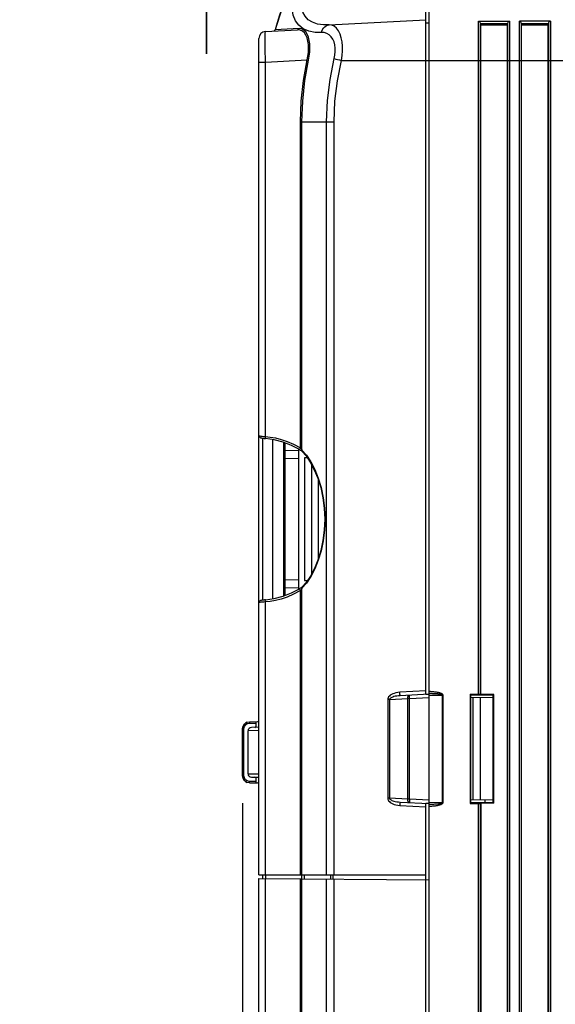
# Model space of a CAD drawing. Extents: x 28 to 410, y 36 to 287.
# Tile 19 of 40: x 127 to 147, y 195 to 231. Entities that reach past the tile are written whole.
import ezdxf

# ---------------------------------------------------------------- set-up
doc = ezdxf.new("R2010")
doc.units = 0
doc.header["$LTSCALE"] = 23.1
doc.layers.get('0').update_dxf_attribs({"linetype": 'CONTINUOUS'})
doc.layers.add('ALL_DIM', color=7, linetype='CONTINUOUS')
doc.dimstyles.get("Standard").update_dxf_attribs({"dimtxt": 2.5, "dimasz": 2.5, "dimexe": 1.25, "dimexo": 0.625, "dimtad": 1, "dimcen": 2.5, "dimazin": 3, "dimtfac": 1, "dimtmove": 0, "dimatfit": 3})

# ---------------------------------------------------------------- blocks, each defined once
blk = doc.blocks.new('_OPEN')
at = {"color": 0, "linetype": 'BYBLOCK'}
for p, q in [((0, 0), (-1, 0.25)), ((-1, -0.25), (0, 0)), ((-1, 0), (0, 0))]:
    blk.add_line(p, q, dxfattribs=at)
blk = doc.blocks.new('*D16')
at = {"layer": 'ALL_DIM', "color": 2, "linetype": 'CONTINUOUS'}
for p, q in [((134.121, 234.76), (134.121, 248.738)), ((134.121, 248.738), (134.121, 234.573)), ((142.55, 234.76), (133.121, 234.76)), ((134.121, 229.385), (134.121, 234.573)), ((141.3, 234.385), (133.121, 234.385)), ((134.121, 234.385), (134.121, 229.385))]:
    blk.add_line(p, q, dxfattribs=at)
at = {"layer": 'ALL_DIM', "color": 2, "linetype": 'CONTINUOUS', "xscale": 2, "yscale": 2, "zscale": 2}
for p, rotation in [((134.121, 234.76), 270), ((134.121, 234.385), 90)]:
    blk.add_blockref('_OPEN', p, dxfattribs=dict(at, rotation=rotation))
blk = doc.blocks.new('*D17')
at = {"layer": 'ALL_DIM', "color": 2, "linetype": 'CONTINUOUS'}
for p, q in [((135.451, 201.892), (135.451, 129.964)), ((136.175, 176.46), (136.175, 129.964)), ((135.451, 130.964), (127.27, 130.964)), ((127.27, 130.964), (135.813, 130.964)), ((141.175, 130.964), (135.813, 130.964)), ((136.175, 130.964), (141.175, 130.964))]:
    blk.add_line(p, q, dxfattribs=at)
at = {"layer": 'ALL_DIM', "color": 2, "linetype": 'CONTINUOUS', "xscale": 2, "yscale": 2, "zscale": 2}
for p, rotation in [((135.451, 130.964), 360), ((136.175, 130.964), 180)]:
    blk.add_blockref('_OPEN', p, dxfattribs=dict(at, rotation=rotation))

msp = doc.modelspace()

# ---------------------------------------------------------------- linework, layer by layer
at = {"color": 7, "linetype": 'CONTINUOUS'}
for p, q in [((142.175, 205.886), (142.175, 234.379)), ((142.3, 146.885), (142.3, 234.385)), ((138.629, 230.443), (142.175, 230.629)), ((142.3, 230.51), (142.175, 230.51)), ((144.106, 205.885), (144.106, 230.574)), ((144.106, 230.574), (145.243, 230.574)), ((144.181, 205.882), (144.181, 230.485)), ((144.186, 230.432), (144.181, 230.485)), ((145.168, 230.477), (144.181, 230.477)), ((144.186, 205.879), (144.186, 230.432)), ((145.164, 230.432), (144.186, 230.432)), ((145.169, 230.485), (145.164, 230.432)), ((145.164, 150.839), (145.164, 230.432)), ((145.169, 230.485), (145.169, 150.786)), ((145.243, 230.574), (145.243, 150.697)), ((145.606, 150.697), (145.606, 230.574)), ((146.743, 230.574), (145.606, 230.574)), ((145.681, 150.786), (145.681, 230.485)), ((145.686, 230.432), (145.681, 230.485)), ((146.668, 230.477), (145.681, 230.477)), ((145.686, 150.839), (145.686, 230.432)), ((146.664, 230.432), (145.686, 230.432)), ((146.669, 230.485), (146.664, 230.432)), ((146.664, 150.839), (146.664, 230.432)), ((146.669, 230.485), (146.669, 150.786)), ((146.743, 230.574), (146.743, 150.697)), ((136.287, 230.198), (137.469, 230.26)), ((136.647, 230.26), (136.638, 230.259)), ((137.52, 230.305), (136.647, 230.26)), ((137.876, 230.209), (137.672, 230.296)), ((136.05, 199.26), (136.05, 229.948)), ((136.05, 229.074), (136.287, 229.074)), ((136.287, 229.074), (137.82, 229.155)), ((136.287, 215.345), (136.287, 229.074)), ((139.08, 229.135), (163.3, 229.135)), ((137.577, 214.928), (137.577, 226.885)), ((137.577, 226.885), (138.808, 226.885)), ((137.628, 214.846), (137.628, 226.885)), ((138.533, 199.26), (138.533, 226.885)), ((138.808, 199.26), (138.808, 226.885)), ((136.05, 215.373), (136.052, 215.355)), ((136.05, 215.373), (136.058, 215.369)), ((136.175, 215.283), (136.175, 209.338)), ((136.55, 215.232), (136.55, 209.389)), ((136.95, 215.133), (136.95, 209.488)), ((136.999, 215.114), (136.999, 209.507)), ((137, 214.843), (137.5, 214.834)), ((137.5, 214.537), (137, 214.528)), ((137.5, 214.887), (137.5, 209.734)), ((137.603, 214.824), (137.626, 214.806)), ((137.626, 214.806), (137.639, 214.794)), ((137.639, 214.794), (137.639, 214.794)), ((137.725, 214.56), (137.725, 210.06)), ((137.827, 214.56), (137.725, 214.56)), ((137.975, 214.325), (137.975, 210.295)), ((138.225, 213.763), (138.225, 210.857)), ((137, 210.093), (137.5, 210.084)), ((137.792, 209.967), (137.628, 209.775)), ((137.725, 210.06), (137.827, 210.06)), ((137.5, 209.787), (137, 209.778)), ((137.577, 199.26), (137.577, 209.692)), ((137.626, 209.815), (137.604, 209.798)), ((137.639, 209.827), (137.626, 209.815)), ((137.628, 199.26), (137.628, 209.775)), ((137.639, 209.827), (137.639, 209.827)), ((136.287, 199.26), (136.287, 209.276)), ((142.175, 206.011), (141.219, 205.961)), ((142.3, 205.892), (141.232, 205.836)), ((143.8, 205.885), (143.8, 201.885)), ((143.809, 205.858), (143.8, 205.885)), ((144.106, 205.885), (143.8, 205.885)), ((144.186, 205.879), (144.181, 205.882)), ((144.668, 205.879), (144.186, 205.879)), ((144.668, 205.879), (144.647, 205.857)), ((144.668, 201.892), (144.668, 205.879)), ((140.773, 205.694), (140.773, 202.077)), ((140.842, 205.694), (140.773, 205.694)), ((140.842, 205.694), (141.512, 205.729)), ((140.842, 205.694), (140.842, 202.077)), ((141.512, 202.042), (141.512, 205.729)), ((141.574, 205.729), (141.512, 205.729)), ((141.574, 205.729), (141.568, 205.854)), ((141.574, 205.729), (142.3, 205.767)), ((141.574, 202.042), (141.574, 205.729)), ((142.791, 205.849), (142.3, 205.838)), ((142.791, 201.922), (142.791, 205.849)), ((142.791, 205.849), (142.809, 205.849)), ((142.809, 201.922), (142.809, 205.849)), ((143.809, 205.858), (143.809, 201.913)), ((144.647, 205.857), (143.809, 205.858)), ((144.647, 205.761), (143.809, 205.768)), ((143.812, 202.003), (143.812, 205.768)), ((143.913, 202.004), (143.913, 205.767)), ((144.163, 205.765), (144.163, 202.006)), ((144.647, 201.913), (144.647, 205.857)), ((135.618, 204.864), (135.698, 204.879)), ((135.698, 204.879), (136.001, 204.884)), ((135.698, 204.879), (135.699, 204.829)), ((135.699, 204.829), (135.95, 204.833)), ((135.95, 204.725), (135.95, 204.883)), ((135.451, 202.892), (135.451, 204.629)), ((135.451, 204.629), (135.501, 204.629)), ((135.501, 202.892), (135.501, 204.629)), ((136.05, 204.554), (135.65, 204.548)), ((135.65, 202.973), (135.65, 204.548)), ((136.05, 204.678), (135.772, 204.673)), ((135.47, 202.797), (135.451, 202.892)), ((135.451, 202.892), (135.501, 202.892)), ((135.698, 202.642), (135.618, 202.657)), ((135.65, 202.973), (136.05, 202.967)), ((135.698, 202.642), (135.699, 202.692)), ((135.698, 202.642), (136.001, 202.637)), ((135.95, 202.688), (135.699, 202.692)), ((135.772, 202.848), (136.05, 202.843)), ((135.95, 202.638), (135.95, 202.795)), ((140.842, 202.077), (140.773, 202.077)), ((141.512, 202.042), (140.842, 202.077)), ((141.232, 201.935), (142.3, 201.879)), ((141.574, 202.042), (141.512, 202.042)), ((141.574, 202.042), (141.568, 201.917)), ((142.3, 202.004), (141.574, 202.042)), ((142.3, 201.933), (142.791, 201.922)), ((142.791, 201.922), (142.809, 201.922)), ((143.809, 201.913), (143.8, 201.885)), ((144.647, 202.01), (143.809, 202.003)), ((143.809, 201.913), (144.647, 201.913)), ((144.186, 201.892), (144.181, 201.889)), ((144.186, 201.892), (144.186, 181.379)), ((144.668, 201.892), (144.186, 201.892)), ((144.35, 201.913), (144.35, 202.007)), ((144.668, 201.892), (144.647, 201.913)), ((141.219, 201.81), (142.175, 201.76)), ((142.175, 160.136), (142.175, 201.885)), ((143.8, 201.885), (144.106, 201.885)), ((144.106, 181.385), (144.106, 201.885)), ((144.181, 181.382), (144.181, 201.889)), ((136.05, 199.26), (142.175, 199.26)), ((136.05, 177.873), (136.05, 199.136)), ((136.05, 199.136), (142.3, 199.082)), ((136.175, 199.26), (136.175, 199.135)), ((136.287, 178.871), (136.287, 199.134)), ((136.293, 199.26), (136.293, 199.134)), ((137.577, 178.804), (137.577, 199.123)), ((137.618, 199.123), (137.618, 199.26)), ((137.628, 178.804), (137.628, 199.123)), ((137.719, 199.122), (137.719, 199.26)), ((138.533, 154.385), (138.533, 199.115)), ((138.673, 199.26), (138.673, 199.114)), ((138.764, 199.26), (138.764, 199.113)), ((138.808, 154.385), (138.808, 199.112))]:
    msp.add_line(p, q, dxfattribs=at)
for points in [[(137.672, 230.296), (137.51, 230.426), (137.39, 230.592), (137.309, 230.793), (137.265, 231.026), (137.256, 231.291), (137.284, 231.585), (137.347, 231.909), (137.448, 232.261), (137.589, 232.644)], [(138.629, 230.443), (138.414, 230.443), (138.204, 230.473), (138.016, 230.536), (137.861, 230.632), (137.741, 230.758), (137.654, 230.91), (137.598, 231.088), (137.573, 231.29), (137.576, 231.515), (137.609, 231.763), (137.673, 232.033), (137.767, 232.325), (137.895, 232.639)], [(138.347, 230.164), (138.375, 230.252), (138.421, 230.328), (138.481, 230.388), (138.552, 230.427), (138.629, 230.443)], [(139.08, 229.135), (139.105, 229.315), (139.117, 229.489), (139.115, 229.655), (139.1, 229.814), (139.072, 229.962), (139.029, 230.099), (138.971, 230.22), (138.899, 230.319), (138.815, 230.392), (138.723, 230.433), (138.629, 230.443)], [(144.106, 230.574), (144.126, 230.565), (144.144, 230.552), (144.159, 230.537), (144.17, 230.519), (144.177, 230.502), (144.181, 230.485)], [(145.243, 230.574), (145.223, 230.565), (145.205, 230.552), (145.19, 230.537), (145.179, 230.52), (145.172, 230.502), (145.169, 230.485)], [(145.681, 230.485), (145.677, 230.502), (145.67, 230.52), (145.659, 230.537), (145.644, 230.552), (145.626, 230.565), (145.606, 230.574)], [(146.743, 230.574), (146.723, 230.565), (146.705, 230.552), (146.69, 230.537), (146.679, 230.52), (146.672, 230.502), (146.669, 230.485)], [(136.287, 229.074), (136.285, 229.25), (136.283, 229.422), (136.282, 229.584), (136.281, 229.735), (136.281, 229.869), (136.281, 229.983), (136.282, 230.075), (136.283, 230.143), (136.285, 230.184), (136.287, 230.198)], [(136.647, 230.26), (136.636, 230.237), (136.616, 230.22), (136.591, 230.214)], [(137.52, 230.305), (137.51, 230.282), (137.492, 230.266), (137.469, 230.26)], [(137.82, 229.155), (137.848, 229.298), (137.866, 229.447), (137.873, 229.592), (137.867, 229.726), (137.849, 229.848), (137.819, 229.961), (137.776, 230.062), (137.719, 230.146), (137.648, 230.21), (137.564, 230.249), (137.469, 230.26)], [(137.869, 229.144), (137.897, 229.294), (137.915, 229.451), (137.921, 229.602), (137.915, 229.743), (137.897, 229.872), (137.867, 229.991), (137.824, 230.096), (137.767, 230.185), (137.698, 230.252), (137.614, 230.294), (137.52, 230.305)], [(138.347, 230.164), (138.108, 230.167), (137.876, 230.209)], [(138.814, 229.203), (138.84, 229.335), (138.852, 229.464), (138.85, 229.588), (138.834, 229.705), (138.805, 229.814), (138.76, 229.915), (138.701, 230.004), (138.626, 230.077), (138.54, 230.129), (138.445, 230.158), (138.347, 230.164)], [(137.577, 226.885), (137.604, 227.646), (137.685, 228.404), (137.82, 229.155)], [(137.628, 226.885), (137.655, 227.642), (137.735, 228.397), (137.869, 229.144)], [(137.869, 229.144), (137.856, 229.147), (137.839, 229.15), (137.82, 229.155)], [(138.533, 226.885), (138.565, 227.664), (138.658, 228.439), (138.814, 229.203)], [(138.808, 226.885), (138.838, 227.642), (138.929, 228.394), (139.08, 229.135)], [(138.814, 229.203), (138.868, 229.189), (138.932, 229.172), (139.004, 229.154), (139.08, 229.135)], [(136.052, 215.355), (136.062, 215.331), (136.078, 215.314), (136.094, 215.303), (136.109, 215.297), (136.123, 215.293), (136.14, 215.289), (136.16, 215.285), (136.185, 215.281), (136.213, 215.277), (136.244, 215.274), (136.278, 215.27), (136.284, 215.27)], [(136.058, 215.369), (136.081, 215.364), (136.118, 215.359), (136.167, 215.354), (136.224, 215.349), (136.287, 215.345)], [(136.287, 215.345), (136.285, 215.319), (136.283, 215.297), (136.283, 215.281), (136.283, 215.271), (136.284, 215.27)], [(137.543, 214.864), (137.247, 215.018), (136.936, 215.138), (136.614, 215.222), (136.284, 215.27)], [(136.287, 215.345), (136.467, 215.323), (136.658, 215.289), (136.863, 215.238), (137.084, 215.165), (137.322, 215.064), (137.577, 214.928)], [(137.577, 214.928), (137.565, 214.907), (137.554, 214.888), (137.547, 214.873), (137.543, 214.865), (137.543, 214.864)], [(137.577, 214.928), (137.593, 214.907), (137.607, 214.886), (137.619, 214.865), (137.628, 214.846)], [(137.543, 214.864), (137.574, 214.844), (137.603, 214.824)], [(137.628, 214.846), (137.626, 214.82), (137.635, 214.798), (137.639, 214.794)], [(137.628, 214.846), (137.792, 214.654), (137.95, 214.416), (138.097, 214.137), (138.226, 213.819), (138.332, 213.471), (138.412, 213.098), (138.461, 212.709), (138.478, 212.31), (138.461, 211.912), (138.412, 211.522), (138.332, 211.15), (138.226, 210.802), (138.097, 210.484), (137.95, 210.204), (137.792, 209.967)], [(137.639, 214.794), (137.78, 214.629), (137.935, 214.4), (138.08, 214.126), (138.209, 213.813), (138.316, 213.468), (138.396, 213.097), (138.445, 212.709), (138.462, 212.312), (138.445, 211.915), (138.396, 211.527), (138.317, 211.156), (138.21, 210.811), (138.082, 210.498), (137.937, 210.224), (137.781, 209.993), (137.639, 209.827)], [(136.284, 209.351), (136.614, 209.398), (136.936, 209.483), (137.247, 209.603), (137.543, 209.757)], [(137.577, 209.692), (137.321, 209.556), (137.081, 209.455), (136.86, 209.382), (136.656, 209.331), (136.466, 209.297), (136.287, 209.276)], [(137.604, 209.798), (137.576, 209.778), (137.543, 209.757)], [(137.577, 209.692), (137.565, 209.714), (137.554, 209.733), (137.547, 209.747), (137.543, 209.755), (137.543, 209.757)], [(137.628, 209.775), (137.619, 209.756), (137.607, 209.735), (137.593, 209.713), (137.577, 209.692)], [(137.628, 209.775), (137.626, 209.8), (137.635, 209.822), (137.639, 209.827)], [(136.284, 209.351), (136.252, 209.348), (136.222, 209.345), (136.195, 209.341), (136.171, 209.338), (136.15, 209.334), (136.133, 209.33), (136.118, 209.327), (136.105, 209.322), (136.091, 209.316), (136.075, 209.305), (136.061, 209.288), (136.052, 209.265), (136.05, 209.248)], [(136.287, 209.276), (136.224, 209.272), (136.167, 209.267), (136.118, 209.262), (136.081, 209.257), (136.058, 209.252), (136.05, 209.248)], [(136.287, 209.276), (136.285, 209.301), (136.283, 209.323), (136.283, 209.34), (136.283, 209.349), (136.284, 209.351)], [(141.219, 205.961), (141.142, 205.953), (141.073, 205.94), (141.012, 205.922), (140.957, 205.901), (140.91, 205.877), (140.869, 205.851), (140.835, 205.821), (140.808, 205.791), (140.788, 205.758), (140.776, 205.725), (140.773, 205.694)], [(141.232, 205.836), (141.23, 205.842), (141.227, 205.86), (141.224, 205.887), (141.222, 205.922), (141.219, 205.961)], [(142.175, 205.886), (142.236, 205.889), (142.3, 205.892)], [(142.809, 205.849), (142.808, 205.856), (142.806, 205.863), (142.803, 205.87), (142.798, 205.876), (142.793, 205.883), (142.786, 205.889), (142.778, 205.896), (142.768, 205.902), (142.757, 205.908), (142.745, 205.914), (142.732, 205.92), (142.717, 205.926), (142.701, 205.931), (142.684, 205.937), (142.664, 205.942), (142.644, 205.948), (142.621, 205.953), (142.596, 205.958), (142.569, 205.963), (142.539, 205.967), (142.507, 205.971), (142.472, 205.975), (142.434, 205.979), (142.393, 205.982), (142.348, 205.984), (142.3, 205.986)], [(142.791, 205.849), (142.79, 205.852), (142.788, 205.856), (142.785, 205.859), (142.781, 205.863), (142.775, 205.866), (142.769, 205.869), (142.761, 205.872), (142.752, 205.875), (142.741, 205.878), (142.73, 205.881), (142.717, 205.884), (142.703, 205.886), (142.687, 205.889), (142.67, 205.892), (142.652, 205.894), (142.632, 205.897), (142.61, 205.899), (142.586, 205.901), (142.56, 205.903), (142.531, 205.905), (142.5, 205.907), (142.466, 205.909), (142.43, 205.91), (142.39, 205.911), (142.347, 205.912), (142.3, 205.912)], [(144.181, 205.882), (144.175, 205.883), (144.164, 205.884), (144.148, 205.885), (144.128, 205.885), (144.106, 205.885)], [(141.232, 205.836), (141.165, 205.831), (141.106, 205.823), (141.052, 205.813), (141.005, 205.801), (140.964, 205.788), (140.928, 205.774), (140.898, 205.759), (140.874, 205.743), (140.856, 205.726), (140.846, 205.709), (140.842, 205.694)], [(141.512, 205.729), (141.511, 205.744), (141.512, 205.76), (141.514, 205.777), (141.518, 205.794), (141.524, 205.811), (141.531, 205.826), (141.541, 205.84), (141.553, 205.849), (141.568, 205.854)], [(135.451, 204.629), (135.47, 204.724), (135.523, 204.804), (135.603, 204.858), (135.618, 204.864)], [(135.618, 204.864), (135.558, 204.833), (135.492, 204.765), (135.456, 204.679), (135.451, 204.629)], [(135.501, 204.629), (135.516, 204.704), (135.559, 204.769), (135.623, 204.813), (135.699, 204.829)], [(135.451, 202.892), (135.457, 202.838), (135.494, 202.752), (135.561, 202.685), (135.617, 202.657)], [(135.618, 202.657), (135.603, 202.662), (135.523, 202.717), (135.47, 202.797)], [(135.699, 202.692), (135.623, 202.708), (135.559, 202.752), (135.516, 202.817), (135.501, 202.892)], [(140.773, 202.077), (140.776, 202.046), (140.788, 202.013), (140.807, 201.98), (140.835, 201.949), (140.869, 201.92), (140.91, 201.894), (140.957, 201.869), (141.011, 201.848), (141.073, 201.831), (141.142, 201.818), (141.219, 201.81)], [(140.842, 202.077), (140.846, 202.061), (140.856, 202.045), (140.874, 202.028), (140.898, 202.012), (140.928, 201.997), (140.964, 201.983), (141.005, 201.97), (141.052, 201.958), (141.106, 201.948), (141.165, 201.94), (141.232, 201.935)], [(141.232, 201.935), (141.23, 201.929), (141.227, 201.911), (141.224, 201.883), (141.222, 201.849), (141.219, 201.81)], [(141.568, 201.917), (141.555, 201.92), (141.545, 201.928), (141.536, 201.937), (141.529, 201.948), (141.524, 201.96), (141.52, 201.972), (141.516, 201.984), (141.514, 201.995), (141.513, 202.006), (141.512, 202.017), (141.511, 202.029), (141.512, 202.042)], [(142.3, 201.785), (142.348, 201.787), (142.392, 201.789), (142.431, 201.792), (142.467, 201.795), (142.499, 201.798), (142.529, 201.802), (142.556, 201.806), (142.581, 201.81), (142.603, 201.814), (142.624, 201.819), (142.643, 201.823), (142.661, 201.827), (142.677, 201.832), (142.692, 201.836), (142.705, 201.841), (142.718, 201.845), (142.73, 201.85), (142.741, 201.854), (142.751, 201.859), (142.76, 201.864), (142.768, 201.869), (142.775, 201.874), (142.782, 201.878), (142.788, 201.883), (142.794, 201.889), (142.799, 201.895), (142.804, 201.902), (142.807, 201.911), (142.809, 201.922)], [(142.3, 201.859), (142.348, 201.859), (142.392, 201.86), (142.431, 201.861), (142.466, 201.862), (142.498, 201.864), (142.527, 201.865), (142.553, 201.867), (142.577, 201.869), (142.6, 201.871), (142.62, 201.873), (142.638, 201.875), (142.655, 201.877), (142.671, 201.879), (142.685, 201.881), (142.698, 201.883), (142.71, 201.886), (142.721, 201.888), (142.732, 201.89), (142.741, 201.893), (142.75, 201.895), (142.757, 201.897), (142.764, 201.9), (142.77, 201.902), (142.775, 201.905), (142.781, 201.908), (142.785, 201.912), (142.789, 201.916), (142.791, 201.922)], [(142.3, 201.879), (142.236, 201.882), (142.175, 201.885)], [(144.106, 201.885), (144.128, 201.886), (144.148, 201.886), (144.164, 201.887), (144.175, 201.888), (144.181, 201.889)]]:
    msp.add_lwpolyline(points, dxfattribs=at)
for centre, radius, start, end in [((148.675, 226.885), 12.5, 145.0991, 164.3432), ((148.675, 226.885), 12.492, 152.5501, 164.3287), ((136.3, 229.948), 0.25, 93, 180), ((136.578, 230.276), 0.0625, 282.0018, 344.348), ((136, 204.959), 0.075, 271, 313.5716), ((135.775, 204.548), 0.125, 91.0099, 180.0002), ((135.9, 204.725), 0.05, 271, 360), ((135.775, 202.973), 0.125, 179.9998, 268.99), ((135.9, 202.795), 0.05, 0, 89), ((136, 202.562), 0.075, 46.4284, 89)]:
    msp.add_arc(centre, radius, start, end, dxfattribs=at)

# ---------------------------------------------------------------- dimensions: what is measured, and where the dimension line sits
at = {"layer": 'ALL_DIM', "color": 2, "linetype": 'CONTINUOUS'}
dim = msp.add_linear_dim(base=(134.120950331, 234.38535503), p1=(142.549584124, 234.76035503), p2=(141.299584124, 234.38535503), angle=270, dimstyle='Standard', dxfattribs=at)
dim.commit()
dim.dimension.update_dxf_attribs({"geometry": '*D16', "text_midpoint": (133.420950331, 236.698339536), "dimtype": 128})
dim = msp.add_linear_dim(base=(136.175, 130.964), p1=(135.451, 201.892), p2=(136.175, 176.46), dimstyle='Standard', dxfattribs=at)
dim.commit()
dim.dimension.update_dxf_attribs({"geometry": '*D17', "text_midpoint": (127.27, 131.664), "dimtype": 128})

doc.saveas('drawing.dxf')
